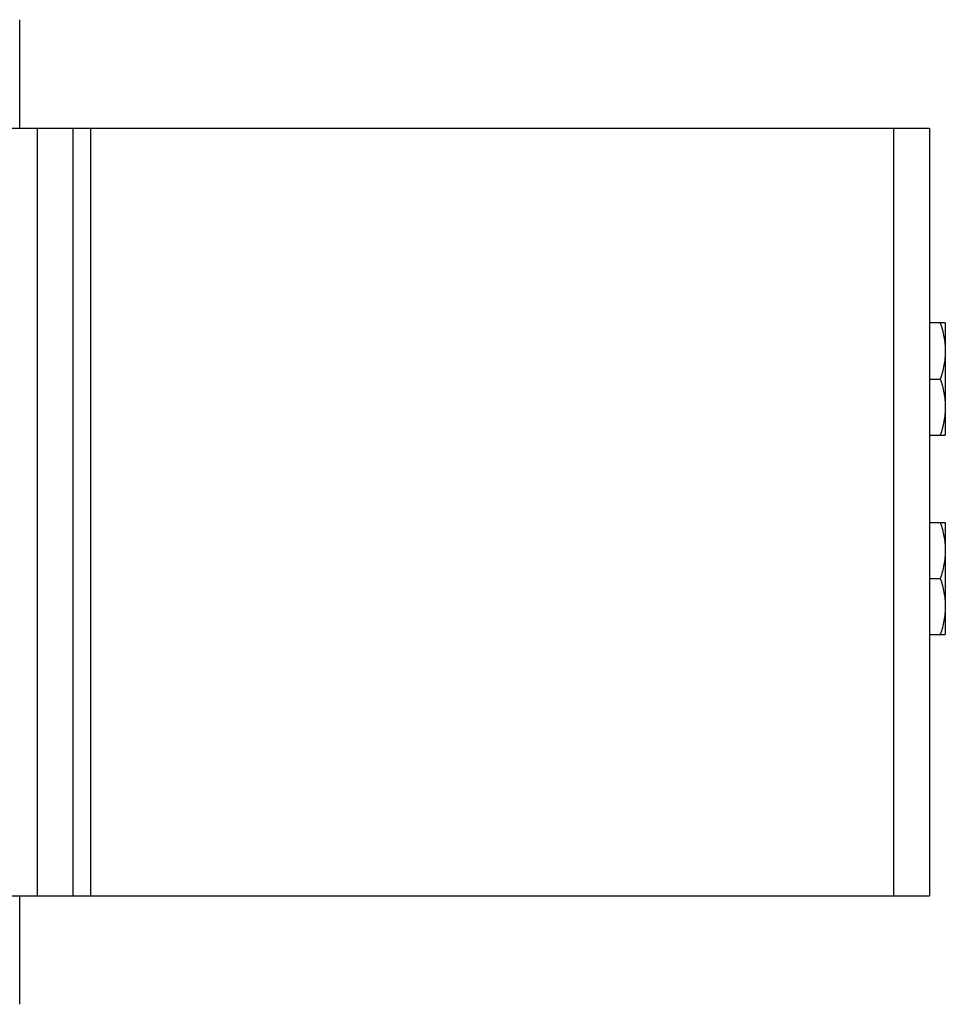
# Model space of a CAD drawing. Extents: x -1709 to 1181, y 8 to 1580.
# Tile 71 of 71: x 834 to 990, y 728 to 894. Entities that reach past the tile are written whole.
import ezdxf

# ---------------------------------------------------------------- set-up
doc = ezdxf.new("R2010")
doc.units = 0
doc.header["$LTSCALE"] = 65.395
doc.layers.get('0').update_dxf_attribs({"linetype": 'CONTINUOUS'})
doc.layers.add('3_ALL_AXES', color=7, linetype='CONTINUOUS')

msp = doc.modelspace()

# ---------------------------------------------------------------- linework, layer by layer
at = {"color": 6, "linetype": 'CONTINUOUS'}
for p, q in [((833.59, 876.16), (833.59, 894.5)), ((833.59, 727.82), (833.59, 746.16))]:
    msp.add_line(p, q, dxfattribs=at)
at = {"color": 7, "linetype": 'CONTINUOUS'}
for p, q in [((824.59, 876.16), (987.59, 876.16)), ((842.59, 876.16), (842.59, 746.16)), ((987.59, 876.16), (987.59, 746.16)), ((824.59, 746.16), (987.59, 746.16))]:
    msp.add_line(p, q, dxfattribs=at)
at = {"color": 9, "linetype": 'CONTINUOUS'}
for p, q in [((836.59, 746.16), (836.59, 876.16)), ((845.59, 876.16), (845.59, 746.16)), ((981.59, 746.16), (981.59, 876.16))]:
    msp.add_line(p, q, dxfattribs=at)
at = {"layer": '3_ALL_AXES', "color": 7, "linetype": 'CONTINUOUS'}
for p, q in [((990.29, 843.16), (987.59, 843.16)), ((990.29, 843.16), (990.29, 824.16)), ((987.59, 833.66), (989.44, 833.66)), ((987.59, 824.16), (990.29, 824.16)), ((987.59, 809.41), (990.29, 809.41)), ((990.29, 809.41), (990.29, 790.41)), ((987.59, 799.91), (989.44, 799.91)), ((987.59, 790.41), (990.29, 790.41))]:
    msp.add_line(p, q, dxfattribs=at)
for points, knots in [([(989.44, 843.16), (989.69, 842.39), (990.12, 840.83), (990.29, 839.21), (990.29, 838.41)], [0, 0, 0, 0, 0.501864, 1, 1, 1, 1]), ([(990.29, 838.41), (990.29, 837.61), (990.12, 835.99), (989.69, 834.43), (989.44, 833.66)], [0, 0, 0, 0, 0.498136, 1, 1, 1, 1]), ([(989.44, 833.66), (989.69, 832.89), (990.12, 831.33), (990.29, 829.71), (990.29, 828.91)], [0, 0, 0, 0, 0.501864, 1, 1, 1, 1]), ([(990.29, 828.91), (990.29, 828.11), (990.12, 826.49), (989.69, 824.93), (989.44, 824.16)], [0, 0, 0, 0, 0.498136, 1, 1, 1, 1]), ([(989.44, 809.41), (989.69, 808.64), (990.12, 807.08), (990.29, 805.46), (990.29, 804.66)], [0, 0, 0, 0, 0.501864, 1, 1, 1, 1]), ([(990.29, 804.66), (990.29, 803.86), (990.12, 802.24), (989.69, 800.68), (989.44, 799.91)], [0, 0, 0, 0, 0.498136, 1, 1, 1, 1]), ([(989.44, 799.91), (989.69, 799.14), (990.12, 797.58), (990.29, 795.96), (990.29, 795.16)], [0, 0, 0, 0, 0.501864, 1, 1, 1, 1]), ([(990.29, 795.16), (990.29, 794.36), (990.12, 792.74), (989.69, 791.18), (989.44, 790.41)], [0, 0, 0, 0, 0.498136, 1, 1, 1, 1])]:
    msp.add_open_spline(points, degree=3, knots=knots, dxfattribs=at)

doc.saveas('drawing.dxf')
